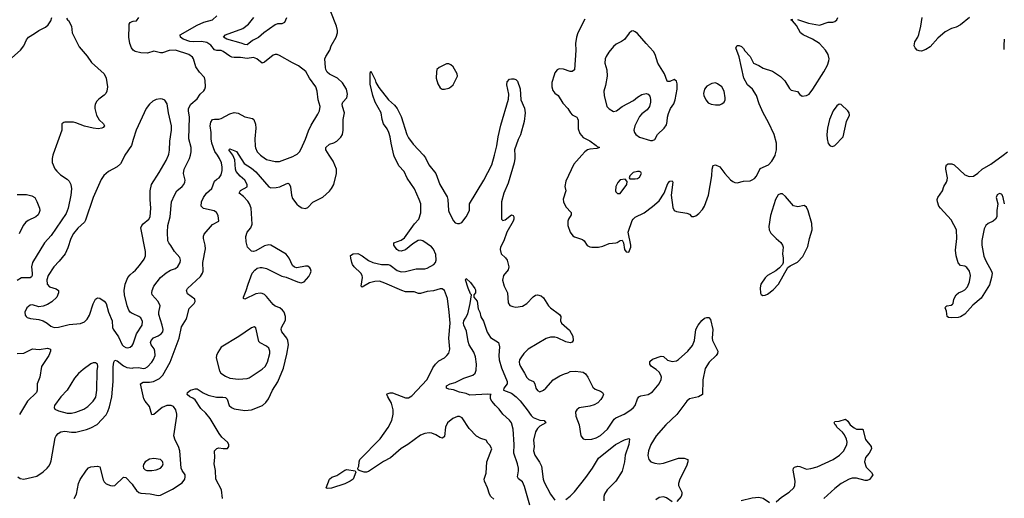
# Model space of a CAD drawing. Header units: inches. Extents: x 1550315 to 1685896, y 510706 to 640504.
# Tile 56 of 256: x 1588952 to 1598035, y 546833 to 551251. Entities that reach past the tile are written whole.
import ezdxf

# ---------------------------------------------------------------- set-up
doc = ezdxf.new("R2010")
doc.units = ezdxf.units.IN
doc.header["$MEASUREMENT"] = 0
for name, color, linetype in [('B5584', 7, 'Continuous'), ('B5585', 7, 'Continuous'), ('B5594', 7, 'Continuous'), ('B5595', 7, 'Continuous')]:
    doc.layers.add(name, color=color, linetype=linetype)

msp = doc.modelspace()

# ---------------------------------------------------------------- linework, layer by layer
at = {"layer": 'B5584', "color": 5}
for points, elevation in [([(1589257.6, 550000), (1589251.8, 549970), (1589251.9, 549931.9), (1589275.3, 549875.3), (1589293.3, 549853.3), (1589330, 549819.1), (1589390, 549779.3), (1589410, 549760.7), (1589423.7, 549730), (1589430.2, 549690.2), (1589425.2, 549630), (1589400.6, 549510), (1589379.4, 549460.6), (1589241.1, 549258.9), (1589182.3, 549190), (1589069.4, 549010.5), (1589060.6, 548970), (1589068.6, 548910), (1589068.1, 548890), (1589062, 548878), (1589050, 548868), (1588970, 548866.4), (1588930, 548844.4)], 660), ([(1589923.1, 550000), (1589921.9, 549998.1), (1589881, 549919), (1589850, 549891.1), (1589770, 549849.7), (1589728.8, 549811.2), (1589703.7, 549776.3), (1589631.3, 549608.7), (1589560.6, 549399.4), (1589550, 549381.6), (1589490, 549326.3), (1589450, 549275.8), (1589424.1, 549230), (1589395.9, 549144.1), (1589370.3, 549090), (1589317.1, 549022.9), (1589266.2, 548970), (1589213.6, 548890), (1589203.5, 548850), (1589205.8, 548810), (1589226.2, 548786.2), (1589287.8, 548767.8), (1589310.2, 548750.2), (1589311.7, 548730), (1589294.6, 548690), (1589250, 548646), (1589210, 548621.7), (1589170, 548606.6), (1589130, 548600.7), (1589070, 548619.3), (1589050, 548616), (1589018.8, 548590), (1589000.7, 548550), (1589003.5, 548523.5), (1589011.3, 548510), (1589022.5, 548502.5), (1589053.2, 548493.2), (1589130, 548484.4), (1589170, 548472), (1589206, 548450), (1589240.2, 548420.2), (1589269.3, 548409.3), (1589310, 548411.1), (1589410, 548438.5), (1589512.3, 548447.7), (1589550, 548460.9), (1589574.8, 548485.2), (1589596.1, 548523.9), (1589630, 548626.8), (1589650, 548671), (1589670, 548684), (1589690, 548680.7), (1589732.3, 548652.3), (1589750.3, 548630.4), (1589771.3, 548550), (1589804.5, 548470), (1589808.4, 548410), (1589813.7, 548393.7), (1589864.4, 548324.4), (1589898.4, 548250), (1589910, 548236.5), (1589930, 548225.2), (1589950, 548222.7), (1589970, 548228.3), (1589990, 548244.4), (1589999.9, 548260.1)], 680), ([(1588930, 549636.3), (1589016.1, 549636.1), (1589064.7, 549624.7), (1589090.4, 549610.4), (1589110, 549571.3), (1589134.8, 549510), (1589137.3, 549490), (1589133.4, 549470), (1589123, 549450), (1589102, 549430), (1589030, 549398.7), (1589010, 549383.1), (1588982.8, 549350), (1588946.4, 549273.6)], 640), ([(1590000, 548534.7), (1589990, 548539.2), (1589972.3, 548552.3), (1589959.7, 548570), (1589943.5, 548610), (1589919.6, 548710), (1589916.9, 548750), (1589924, 548810), (1589950, 548870.3), (1589970, 548895.3), (1590000, 548921.3)], 680), ([(1588930, 548169.2), (1588990, 548173.6), (1589070, 548212.6), (1589132.4, 548207.6), (1589210, 548219.5), (1589237.3, 548210), (1589237.6, 548190), (1589219.5, 548150), (1589154.4, 548050), (1589138.7, 547950), (1589112.2, 547890), (1589114.6, 547830), (1589107.2, 547810), (1589024.7, 547730), (1588950, 547606.9)], 660), ([(1588934.8, 547030), (1588955.2, 547015.2), (1588990, 547008.4), (1589110, 547037.1), (1589170, 547078), (1589206.6, 547110), (1589222, 547130), (1589234, 547150), (1589242.4, 547177.6), (1589278.3, 547390), (1589288.2, 547410), (1589307.8, 547432.2), (1589333.1, 547446.9), (1589370, 547453.8), (1589430, 547444.5), (1589470, 547444.7), (1589570, 547468), (1589610, 547482.8), (1589666.4, 547513.6), (1589750, 547603.1), (1589766.2, 547633.8), (1589781.7, 547678.3), (1589802.6, 547770), (1589813.6, 547910), (1589814, 548046), (1589819.7, 548090), (1589830, 548107.7), (1589850, 548103.1), (1589910, 548055.8), (1589941.1, 548041.1), (1589990, 548034.8), (1590000, 548035.9)], 660), ([(1589455.1, 546830), (1589477.6, 546870), (1589493.6, 546970), (1589510, 547006.8), (1589570, 547093.4), (1589587.3, 547112.7), (1589610, 547122.4), (1589670, 547128), (1589690, 547122.8), (1589721.8, 547001.8), (1589730, 546984.9), (1589750, 546966), (1589790, 546950.4), (1589810, 546946.8), (1589830, 546950.7), (1589910, 547028), (1589930, 547026), (1589990, 546964.6), (1590000, 546949.3)], 640)]:
    msp.add_lwpolyline(points, dxfattribs=dict(at, elevation=elevation))
at = {"layer": 'B5584', "color": 5, "elevation": 680}
msp.add_lwpolyline([(1589650, 548084.5), (1589630, 548083.7), (1589610, 548072.7), (1589536.9, 548023.1), (1589494.2, 547985.8), (1589459, 547941), (1589390.1, 547829.9), (1589330.3, 547770), (1589273, 547690), (1589270.7, 547670), (1589276.8, 547656.8), (1589310, 547639.3), (1589390, 547619.3), (1589430, 547619.8), (1589470, 547627.1), (1589543, 547657), (1589579.9, 547680.1), (1589631, 547730), (1589653.5, 547766.5), (1589663.1, 547830), (1589666.6, 548010), (1589672.7, 548050), (1589669.6, 548069.6)], close=True, dxfattribs=at)
at = {"layer": 'B5585', "color": 5}
for points, elevation in [([(1588796.2, 550823.8), (1588958.3, 550970), (1588989.7, 551010), (1589014.7, 551065.3), (1589033.2, 551090), (1589090, 551122), (1589130, 551150.6), (1589190, 551180.7), (1589215.9, 551204.1), (1589238.9, 551241.1), (1589250, 551271.3)], 660), ([(1589383.6, 551263.6), (1589392, 551250), (1589403.5, 551243.5), (1589430.6, 551190), (1589435.5, 551130), (1589500.5, 551000.5), (1589575.1, 550915.1), (1589615.8, 550855.8), (1589730.3, 550750.3), (1589750, 550711.3), (1589763, 550630), (1589757.3, 550590), (1589747.3, 550570), (1589730, 550552.7), (1589682, 550518), (1589662.6, 550497.4), (1589648.7, 550471.3), (1589646, 550450), (1589646, 550430), (1589660.5, 550370), (1589686.6, 550326.6), (1589724.7, 550290), (1589734, 550270), (1589723.6, 550256.4), (1589711.1, 550248.9), (1589676.3, 550243.7), (1589630, 550249.6), (1589550, 550266.6), (1589470, 550299.6), (1589450, 550303.6), (1589370, 550304), (1589358, 550302), (1589342, 550290), (1589341.6, 550230), (1589259.5, 550010), (1589257.6, 550000)], 660), ([(1590000, 550969.6), (1589999.3, 550970), (1589982.9, 550990), (1589969.6, 551030), (1589959.6, 551090), (1589961.3, 551190), (1589963, 551210), (1589970, 551224), (1589990, 551234.4), (1590000, 551236)], 660), ([(1590000, 550145.3), (1589983.2, 550090), (1589923.1, 550000)], 680)]:
    msp.add_lwpolyline(points, dxfattribs=dict(at, elevation=elevation))
at = {"layer": 'B5594', "color": 5}
for points, elevation in [([(1590000, 548921.3), (1590020.7, 548939.3), (1590058.6, 548981.4), (1590099.6, 549040.4), (1590112.8, 549070), (1590113.8, 549110), (1590070.9, 549330), (1590077.7, 549350), (1590090, 549366.7), (1590142.9, 549410), (1590156, 549430), (1590161, 549510), (1590155.1, 549590), (1590156.9, 549670), (1590167.6, 549730), (1590239.4, 549840.6), (1590302.2, 549950), (1590323.7, 550000)], 680), ([(1590000, 548035.9), (1590050, 548041.5), (1590090, 548030.1), (1590110, 548035), (1590130, 548047.4), (1590171.4, 548088.6), (1590187.3, 548112.7), (1590200.5, 548150), (1590200.2, 548190), (1590191.4, 548211.4), (1590165.8, 548250), (1590160.3, 548270), (1590163.8, 548290), (1590186.8, 548313.2), (1590230, 548331.6), (1590258, 548350), (1590271.9, 548370), (1590274.8, 548390), (1590267.8, 548430), (1590235.9, 548530), (1590235.5, 548550), (1590247.2, 548610), (1590229.7, 548650), (1590175.1, 548710), (1590171.5, 548730), (1590174.7, 548750), (1590190, 548790.7), (1590251.8, 548870), (1590304.9, 548915.1), (1590342.8, 548937.2), (1590390, 548955.3), (1590410, 548972.7), (1590431, 549010), (1590435.6, 549030), (1590430, 549055.1), (1590380.7, 549110), (1590346.7, 549166.7), (1590326.6, 549190), (1590318, 549210), (1590314.3, 549290), (1590319.1, 549350), (1590340.4, 549430), (1590354, 549570), (1590379.8, 549630), (1590402.7, 549670), (1590449.9, 549710.1), (1590467.1, 549730), (1590476.4, 549750), (1590477.7, 549770), (1590464.7, 549830), (1590469.7, 549870), (1590519.7, 549970), (1590527.6, 550000)], 660), ([(1590000, 546949.3), (1590030, 546903.6), (1590050, 546886.8), (1590070, 546880.2), (1590155.1, 546875.1), (1590230, 546858), (1590250, 546862), (1590362.9, 546917.1), (1590450, 546975.8), (1590474.8, 547010), (1590479.7, 547030), (1590478, 547050), (1590449.8, 547089.8), (1590441.1, 547110), (1590428.9, 547270), (1590416.8, 547310), (1590386.2, 547370), (1590372.8, 547410), (1590400.5, 547590), (1590401.1, 547610), (1590391.1, 547650), (1590370, 547678.7), (1590350, 547689.7), (1590310, 547688.5), (1590266.7, 547670), (1590190, 547607), (1590170, 547604), (1590150, 547679.3), (1590108.7, 547728.7), (1590098.3, 547750), (1590066.9, 547890), (1590090, 547904.4), (1590150, 547905), (1590187.7, 547912.3), (1590241.6, 547938.3), (1590271.1, 547968.9), (1590341.6, 548090), (1590422.8, 548310), (1590444.4, 548415.6), (1590491.8, 548490), (1590515.4, 548584.6), (1590561.6, 548630), (1590571.2, 548650), (1590567, 548670), (1590500.1, 548720.1), (1590489.7, 548750), (1590499.6, 548770), (1590618.9, 548881.1), (1590639.7, 548910), (1590643.5, 548930), (1590642.7, 549010), (1590665.3, 549134.7), (1590663.5, 549170), (1590647.5, 549232.5), (1590646.3, 549253.7), (1590654.5, 549270), (1590730, 549359.3), (1590789, 549391), (1590783.2, 549443.2), (1590769, 549470), (1590745.1, 549485.1), (1590648.2, 549508.2), (1590626.3, 549530), (1590629.6, 549570), (1590648.3, 549610), (1590676.9, 549650), (1590726, 549694), (1590750, 549758.8), (1590770, 549778.8), (1590792.7, 549790), (1590810, 549818.8), (1590820.3, 549859.7), (1590820.8, 549890), (1590814.4, 549930), (1590795, 549970), (1590775.5, 550000)], 640), ([(1590823.5, 546830), (1590812.6, 546910), (1590761.6, 547010), (1590759.6, 547090), (1590747.3, 547150), (1590751.8, 547210), (1590749.5, 547270), (1590770, 547293.4), (1590790, 547297.3), (1590828.7, 547291.3), (1590868.4, 547291.6), (1590882, 547310), (1590882, 547330), (1590868.7, 547350), (1590818.2, 547398.2), (1590792.2, 547432.2), (1590709.9, 547570), (1590670, 547617.1), (1590622.5, 547662.5), (1590570, 547742.8), (1590550, 547757.8), (1590520.9, 547770), (1590496.2, 547790), (1590499.5, 547810), (1590528.9, 547831.1), (1590570, 547844.4), (1590590, 547844), (1590645.7, 547805.7), (1590690, 547785.3), (1590767.5, 547767.5), (1590827.5, 547767.5), (1590850, 547762.8), (1590867.1, 547747.1), (1590883.2, 547690), (1590904.9, 547670), (1590930, 547658.4), (1591030, 547644), (1591090, 547648.9), (1591191, 547689), (1591224, 547716), (1591247.3, 547750), (1591285.1, 547830), (1591332.1, 547907.9), (1591385.3, 548034.7), (1591416.4, 548163.6), (1591430.9, 548250), (1591426.6, 548290), (1591418, 548310), (1591369.7, 548370), (1591363.5, 548390), (1591368.4, 548410), (1591403.3, 548476.7), (1591403.5, 548510), (1591391.2, 548550), (1591376.8, 548570), (1591352.1, 548590), (1591310, 548607.2), (1591290, 548621.4), (1591230, 548696.8), (1591210, 548715.5), (1591190, 548724.4), (1591170, 548727.1), (1591130, 548719.3), (1591030, 548669.6), (1591018, 548678), (1591017.2, 548690), (1591042.4, 548750), (1591058.7, 548810), (1591096.9, 548910), (1591120.6, 548939.4), (1591144, 548956), (1591170, 548962.6), (1591190, 548962.3), (1591230, 548952.8), (1591370, 548883.8), (1591410, 548874), (1591514.8, 548830), (1591550, 548822.6), (1591577.2, 548830), (1591618.3, 548881.7), (1591634.5, 548910), (1591639.5, 548930), (1591636.2, 548950), (1591630, 548961.2), (1591610, 548975.1), (1591590, 548976), (1591510, 548960.9), (1591486.8, 548966.8), (1591470, 548982), (1591437, 549050), (1591410, 549085.2), (1591270, 549169.6), (1591250, 549173.6), (1591210, 549162.6), (1591130, 549116.3), (1591110, 549111.8), (1591090, 549113.2), (1591053.2, 549150), (1591040.1, 549200.1), (1591039.3, 549250), (1591049.8, 549290), (1591084, 549330), (1591095.7, 549364.3), (1591086.5, 549510), (1591073.4, 549550), (1591056.2, 549576.2), (1591017.9, 549617.9), (1590978.3, 549650), (1590990, 549672.9), (1591051.9, 549708.1), (1591052, 549728), (1591028.6, 549770), (1590985.6, 549805.6), (1590949.9, 549849.9), (1590943, 549870), (1590937.6, 549957.6), (1590919.8, 550000)], 620), ([(1590973.1, 550000), (1591021.9, 549921.9), (1591090, 549879.4), (1591130, 549846.8), (1591250, 549709.3), (1591270, 549700.2), (1591319.6, 549700.4), (1591351.7, 549708.3), (1591410, 549736), (1591430, 549741.6), (1591436.7, 549736.7), (1591449, 549709), (1591460.2, 549630), (1591470, 549600.5), (1591510, 549548), (1591530, 549528.2), (1591553.8, 549513.8), (1591590, 549508.4), (1591610, 549518), (1591654.9, 549565.1), (1591750, 549613.1), (1591810, 549667.4), (1591830, 549692.2), (1591850.8, 549730), (1591874, 549830), (1591875.8, 549870), (1591844.7, 549944.7), (1591808.5, 550000)], 620), ([(1591174.6, 550000), (1591184.9, 549990), (1591230, 549960.7), (1591310, 549941.3), (1591350, 549940.7), (1591472.9, 549987.1), (1591494.7, 550000)], 640), ([(1593324.9, 546824.9), (1593298, 546850), (1593285.7, 546870), (1593268, 546930), (1593239.7, 546990), (1593235.6, 547010), (1593254.3, 547065.7), (1593262.4, 547170), (1593306, 547290), (1593290, 547322), (1593270, 547342), (1593255.3, 547370), (1593204.9, 547384.9), (1593166.2, 547406.2), (1593097.1, 547477.1), (1593034.6, 547574.6), (1593010, 547588.5), (1592990, 547587.8), (1592947.9, 547570), (1592899, 547530), (1592881.6, 547490), (1592870, 547404), (1592853, 547387), (1592830, 547394.7), (1592790, 547419.7), (1592753.4, 547433.4), (1592730, 547435.8), (1592690, 547431.3), (1592650, 547415.4), (1592531.4, 547328.6), (1592470, 547291.5), (1592374.1, 547205.9), (1592308.5, 547171.5), (1592170, 547081.1), (1592150, 547072.9), (1592130, 547073.9), (1592082.7, 547090), (1592075.4, 547095.4), (1592072, 547110), (1592080.6, 547130), (1592082.2, 547170), (1592090.8, 547190), (1592277.6, 547382.4), (1592352.6, 547487.4), (1592384, 547550), (1592397.8, 547610), (1592397.8, 547650), (1592383.1, 547710), (1592348.3, 547770), (1592339.6, 547790), (1592343.3, 547796.7), (1592370, 547807.6), (1592390, 547805.4), (1592510, 547760.7), (1592538.6, 547761.4), (1592570, 547777.3), (1592710, 547928.9), (1592764.2, 548035.8), (1592788.6, 548071.4), (1592819.7, 548100.3), (1592869.6, 548130), (1592893.3, 548150), (1592910, 548174), (1592921, 548210), (1592912.1, 548312.1), (1592922, 548450), (1592915, 548550), (1592897.2, 548677.2), (1592869.8, 548750), (1592850, 548765.8), (1592830, 548765.5), (1592770, 548748), (1592710, 548740.9), (1592650, 548722.4), (1592630, 548723.5), (1592590, 548737.8), (1592510, 548739.5), (1592476.3, 548750), (1592320.2, 548820.2), (1592270, 548836.4), (1592226.8, 548833.2), (1592179.4, 548820.6), (1592110, 548782), (1592100.9, 548790), (1592114.7, 548870), (1592111.2, 548890), (1592098.7, 548910), (1592038.7, 548970), (1592023.6, 548990), (1592016.2, 549010), (1592005.6, 549050), (1592005.1, 549074.9), (1592028, 549090), (1592070, 549091.3), (1592110, 549070.2), (1592168.7, 549028.7), (1592209.4, 549009.4), (1592290, 548990.3), (1592351.6, 548991.6), (1592370, 548984.9), (1592435.4, 548935.4), (1592470, 548923.3), (1592510, 548927.1), (1592610, 548949.5), (1592688, 548950), (1592710, 548956.6), (1592771.6, 548990), (1592787.1, 549010), (1592793.7, 549030), (1592790, 549082.7), (1592770, 549132.2), (1592750, 549152.8), (1592670, 549210.7), (1592650, 549216.5), (1592627.5, 549212.5), (1592579.2, 549180.8), (1592510, 549125.7), (1592470, 549113), (1592450, 549116.2), (1592430, 549129.4), (1592402.7, 549170), (1592404, 549190), (1592470, 549215.3), (1592502.7, 549237.3), (1592594.1, 549365.9), (1592632.7, 549410), (1592652.4, 549467.6), (1592651.5, 549550), (1592638.6, 549590), (1592593.3, 549690), (1592527, 549787), (1592498.5, 549850), (1592450, 549900.6), (1592406.9, 549990), (1592404.6, 550000)], 580), ([(1592675.7, 550000), (1592696.7, 549976.7), (1592727, 549910), (1592790.6, 549830.6), (1592826.4, 549730), (1592894.5, 549614.5), (1592900.4, 549590), (1592908.3, 549490), (1592914.5, 549470), (1592955.1, 549395.1), (1592970, 549377), (1592990, 549369), (1593010, 549369.2), (1593030, 549380.2), (1593070, 549430.3), (1593101, 549490), (1593100.4, 549550), (1593235, 549770), (1593308.6, 549910), (1593331.9, 550000)], 580), ([(1593519.2, 550000), (1593520.7, 549970), (1593514.8, 549930), (1593457.7, 549742.3), (1593419.3, 549650), (1593398, 549570), (1593398, 549410), (1593410, 549398), (1593430, 549404.4), (1593490, 549450.6), (1593504, 549444), (1593510.3, 549430), (1593510.2, 549410), (1593503.6, 549390), (1593444.9, 549290), (1593418.7, 549210), (1593386.7, 549150), (1593383.7, 549130), (1593394.9, 549090), (1593432.8, 549052.8), (1593449.1, 549030), (1593464, 548970), (1593458, 548942), (1593415.8, 548890), (1593406.6, 548846.6), (1593422.3, 548790), (1593451.7, 548730), (1593457.1, 548637.1), (1593474, 548614), (1593502.3, 548602.3), (1593530, 548597.6), (1593590, 548605.7), (1593630, 548630.4), (1593690, 548693), (1593710, 548708.2), (1593730, 548712.4), (1593762.6, 548702.6), (1593782.7, 548682.8), (1593830.4, 548610), (1593850, 548590.4), (1593930.6, 548530), (1593943.8, 548510), (1593940.4, 548470), (1593950, 548450.8), (1594023.4, 548383.4), (1594055.5, 548330), (1594059.1, 548290), (1594050, 548274), (1594030, 548266.6), (1593990, 548275.6), (1593914.5, 548314.5), (1593890, 548321.6), (1593850, 548319.8), (1593810, 548307), (1593643.1, 548210), (1593603.1, 548170), (1593573.7, 548130), (1593563.1, 548110), (1593560.3, 548090), (1593562.6, 548070), (1593571.8, 548050), (1593609.4, 547989.4), (1593630, 547946.5), (1593650, 547930.2), (1593693, 547910), (1593703.7, 547890), (1593714.6, 547850), (1593728.5, 547828.5), (1593750, 547816.5), (1593782.9, 547830), (1593806.3, 547850), (1593873.8, 547926.2), (1593936.3, 547963.7), (1593977.7, 547982.3), (1594008, 547990), (1594030, 548002.8), (1594075.1, 548004.9), (1594130, 548000.7), (1594150, 547995.8), (1594170, 547982.8), (1594191.6, 547951.6), (1594238.2, 547858.2), (1594259.9, 547839.9), (1594310, 547823), (1594327.3, 547810), (1594336.3, 547790), (1594328, 547770), (1594313.7, 547746.3), (1594284.5, 547715.5), (1594250, 547695.8), (1594210, 547683), (1594112.3, 547667.7), (1594090.7, 547650), (1594079.3, 547630), (1594083.1, 547590), (1594113.1, 547510), (1594128.5, 547410), (1594150, 547383), (1594175.6, 547375.6), (1594230, 547379), (1594270, 547390.3), (1594310, 547411.4), (1594376, 547470), (1594435.7, 547564.3), (1594450, 547574.9), (1594527, 547610), (1594590, 547648.9), (1594614.7, 547670), (1594629.8, 547690.2), (1594649.7, 547750), (1594664.5, 547770), (1594681.8, 547778.2), (1594750, 547791.5), (1594790, 547816), (1594850, 547890.4), (1594868.7, 547930), (1594871.8, 547950), (1594866.6, 547970), (1594850, 547996), (1594822.1, 548022.1), (1594780.9, 548050), (1594763.7, 548070), (1594765.6, 548094.4), (1594790, 548118), (1594870, 548144.4), (1594890, 548143), (1594929.1, 548109.1), (1594970, 548097), (1595010, 548102.6), (1595030, 548115.3), (1595115.3, 548190), (1595157.3, 548242.7), (1595175.8, 548290), (1595187.9, 548390), (1595209.4, 548430.5), (1595245.8, 548474.2), (1595270, 548495.6), (1595290, 548503.2), (1595310, 548501.7), (1595324.7, 548484.7), (1595347.2, 548390), (1595339.6, 548310), (1595342.7, 548290), (1595392, 548190), (1595388.8, 548170), (1595376, 548150), (1595311.5, 548090), (1595275.8, 548030), (1595255.1, 547924.9), (1595250.5, 547790), (1595214, 547770), (1595130.2, 547749.8), (1595105.3, 547730), (1595014, 547606), (1594911.3, 547510), (1594824.2, 547410), (1594775.6, 547330), (1594751.8, 547270), (1594747.5, 547227.5), (1594755.5, 547190), (1594774.8, 547170), (1594810, 547157.6), (1594850, 547152.2), (1594890, 547155.8), (1595030, 547203.7), (1595082.8, 547202.8), (1595114, 547190), (1595116.4, 547170), (1595104.6, 547130), (1595042, 547010), (1595029.1, 546970), (1595030.3, 546950), (1595059.5, 546890), (1595060.3, 546870), (1595053.7, 546850), (1595015.2, 546804.7)], 580), ([(1594137.6, 550000), (1594063.9, 549916.1), (1593990, 549759), (1593981.1, 549710), (1593991.6, 549670), (1593966.9, 549593.1), (1593967.7, 549570), (1593990, 549523.1), (1594039.3, 549470), (1594040.4, 549450), (1594014.9, 549410), (1594009.1, 549390), (1594007.9, 549352.1), (1594028.9, 549290), (1594055.6, 549255.6), (1594070, 549246.7), (1594142.9, 549222.9), (1594158, 549210), (1594187.7, 549167.8), (1594210, 549154.4), (1594230, 549150.3), (1594290, 549151.8), (1594330, 549160.3), (1594390, 549183.7), (1594450, 549190.5), (1594464.8, 549195.2), (1594490, 549214), (1594510, 549216), (1594522.8, 549190), (1594531.3, 549130), (1594547.3, 549107.3), (1594570, 549106), (1594589.2, 549150), (1594589.3, 549170), (1594565.6, 549290), (1594602.4, 549397.6), (1594610, 549410.4), (1594630, 549426.7), (1594712.1, 549467.9), (1594790, 549525.3), (1594850, 549577.8), (1594896.8, 549650), (1594930, 549738), (1594950, 549759.3), (1594970, 549762.8), (1594976.4, 549750), (1594961.8, 549630), (1594976.9, 549516.9), (1594988.4, 549490), (1595010, 549480.3), (1595105.5, 549465.5), (1595130, 549456), (1595150, 549434.8), (1595170, 549433.4), (1595190, 549440.5), (1595217.5, 549462.5), (1595250, 549499.1), (1595270, 549531), (1595306.2, 549630), (1595337.2, 549810), (1595338.7, 549870), (1595350, 549906), (1595370, 549910.5), (1595410, 549893.7), (1595455.6, 549830), (1595510, 549772.7), (1595530, 549757.1), (1595550, 549748.2), (1595570, 549746), (1595630, 549760.5), (1595690, 549763.8), (1595710, 549772.7), (1595730, 549786), (1595750, 549807.7), (1595783.9, 549876.1), (1595859, 549910), (1595890, 549946), (1595921.3, 549998.7), (1595921.6, 550000)], 620), ([(1598035.1, 549550), (1598025.2, 549610), (1598014.9, 549634.9), (1598010, 549641.2), (1597990, 549646), (1597970, 549635.1), (1597959.1, 549610), (1597974.8, 549550), (1597966, 549490), (1597965.5, 549430), (1597954.9, 549410), (1597933.4, 549390), (1597887.3, 549370), (1597863.7, 549350), (1597850, 549319), (1597827.4, 549212.6), (1597828.7, 549170), (1597846.9, 549066.9), (1597864.8, 549024.8), (1597918, 548930), (1597923, 548910), (1597917.1, 548870), (1597897.3, 548802.7), (1597821.1, 548678.9), (1597745.1, 548614.9), (1597670, 548532.7), (1597630, 548509.2), (1597610, 548502.7), (1597550, 548497.2), (1597520.9, 548500.9), (1597509, 548510), (1597500.2, 548560.2), (1597489.2, 548590), (1597495.3, 548604.7), (1597506, 548610), (1597544, 548616), (1597556.5, 548623.5), (1597562, 548630), (1597569.2, 548670), (1597590, 548711), (1597612, 548728), (1597650, 548743.8), (1597670, 548758.4), (1597694.2, 548785.8), (1597714.8, 548830), (1597722.8, 548890), (1597714, 548930), (1597690, 548962), (1597670, 548974.3), (1597630, 548982.9), (1597610, 549005.2), (1597592, 549072), (1597584.4, 549124.4), (1597596.9, 549230), (1597592.8, 549310), (1597544.3, 549404.3), (1597446.3, 549510), (1597431.5, 549530), (1597418, 549570), (1597415.1, 549590), (1597420.9, 549610), (1597463.6, 549670), (1597477.4, 549710), (1597502, 549750), (1597508.3, 549770), (1597509.7, 549790), (1597494.7, 549870), (1597494.7, 549890), (1597501.6, 549910), (1597518.3, 549921.7), (1597550, 549921.1), (1597571.1, 549911.1), (1597670, 549817.8), (1597710, 549802.4), (1597750, 549806.9), (1597790, 549832.9), (1597830.4, 549869.6), (1597910, 549917.7), (1598024.1, 550000)], 580), ([(1593659.4, 546770), (1593610, 546942.4), (1593590, 546985.1), (1593553.7, 547013.7), (1593543.1, 547030), (1593555, 547085), (1593554.6, 547110), (1593544.9, 547150), (1593509, 547250), (1593512.3, 547330), (1593505.4, 547470), (1593489.1, 547530), (1593470, 547555.3), (1593409.9, 547609.9), (1593376.2, 547656.2), (1593340.7, 547690), (1593308.2, 547730), (1593295.1, 547750), (1593296.5, 547783.5), (1593302, 547790), (1593270, 547795.1), (1593106, 547786), (1593070, 547800.9), (1593010, 547813.2), (1592954.2, 547834.2), (1592910, 547840.9), (1592889.2, 547850), (1592889.4, 547870), (1592922, 547890), (1592970, 547903), (1593050, 547941.1), (1593130.7, 547969.3), (1593152.3, 547987.7), (1593163.7, 548016.3), (1593164.7, 548070), (1593157.9, 548137.9), (1593140.4, 548180.4), (1593099.3, 548250), (1593090, 548279), (1593075.1, 548375), (1593048.7, 548430), (1593045.6, 548450), (1593048.9, 548470), (1593065.8, 548494.2), (1593084.8, 548535.2), (1593108.5, 548630), (1593119.3, 548710), (1593110, 548719.3), (1593088.5, 548771.5), (1593064.2, 548850), (1593070, 548860.7), (1593110, 548826), (1593150.4, 548770), (1593156, 548756), (1593157, 548730), (1593140.7, 548710), (1593142, 548690), (1593173.5, 548653.5), (1593181.1, 548581.1), (1593195.3, 548550), (1593207.1, 548507.1), (1593230, 548466.8), (1593265.1, 548365.1), (1593295.8, 548315.8), (1593370.5, 548270), (1593378, 548230), (1593370.9, 548150), (1593375.5, 548110), (1593398.1, 548038.1), (1593448.1, 547910), (1593448, 547890), (1593419.5, 547850), (1593415.5, 547830), (1593490, 547802.2), (1593532.9, 547770), (1593570, 547732.2), (1593634.6, 547650), (1593670, 547596.1), (1593690, 547579), (1593750, 547555.5), (1593790.5, 547550.5), (1593804.7, 547530), (1593750, 547499.5), (1593730, 547478.4), (1593710, 547447.3), (1593691.1, 547370), (1593696.6, 547310), (1593692.3, 547270), (1593703, 547230), (1593747.1, 547167.1), (1593765, 547130), (1593781.3, 547010), (1593790, 546980.4), (1593848.4, 546870), (1593890, 546815.3)], 560), ([(1589999.9, 548260.1), (1590028.8, 548351.2), (1590080.7, 548430), (1590085.7, 548465.7), (1590070, 548497.7), (1590050, 548512), (1590000, 548534.7)], 680), ([(1595930, 546799.3), (1595978.2, 546841.8), (1596049.6, 546890), (1596092.8, 546930), (1596102, 546950), (1596106, 546990), (1596086.6, 547093.4), (1596089.7, 547110.3), (1596100.5, 547119.5), (1596130, 547128.2), (1596150, 547126), (1596210, 547103.1), (1596250, 547107.2), (1596310, 547124), (1596455.8, 547190), (1596514.8, 547230), (1596551, 547269), (1596573.3, 547306.7), (1596581.4, 547330), (1596583.9, 547350), (1596579.3, 547379.3), (1596559.8, 547419.8), (1596542.3, 547442.3), (1596489.6, 547490), (1596483.3, 547503.3), (1596474, 547510), (1596464, 547530), (1596470, 547542), (1596510, 547546), (1596570, 547564.7), (1596590, 547544.7), (1596613.4, 547510), (1596650, 547482.4), (1596670, 547472.4), (1596730, 547471.3), (1596754.4, 547374.4), (1596806.8, 547310), (1596810, 547288.7), (1596787.3, 547250), (1596754.4, 547210), (1596745.7, 547170), (1596761.1, 547121.1), (1596810.4, 547070), (1596822, 547050), (1596810.7, 547030), (1596790, 547006.6), (1596770, 546996.2), (1596750, 546996.3), (1596670, 547018.9), (1596630, 547017.7), (1596604, 547010), (1596530, 546968.2), (1596470, 546924), (1596368.8, 546830)], 580), ([(1593990, 546821.5), (1594030, 546851), (1594070, 546893.7), (1594175.8, 547024.2), (1594236.5, 547110), (1594290, 547202), (1594449.6, 547330), (1594530, 547372.8), (1594570, 547384.7), (1594578, 547378), (1594570.4, 547330.4), (1594536.5, 547230), (1594530.2, 547170), (1594510, 547084), (1594452.7, 546990), (1594370.3, 546910), (1594345.8, 546870), (1594340.8, 546850), (1594342, 546810)], 560), ([(1594970, 546801.6), (1594918.5, 546838.5), (1594890, 546846.2), (1594850, 546839.8), (1594820.4, 546819.6)], 580), ([(1595607.6, 546812.4), (1595710, 546836), (1595770, 546843.7), (1595810, 546834.4), (1595870, 546795.5)], 580)]:
    msp.add_lwpolyline(points, dxfattribs=dict(at, elevation=elevation))
for points, elevation in [([(1594538, 549778), (1594490, 549772.7), (1594470, 549749), (1594450.8, 549710), (1594446.8, 549670), (1594450, 549662), (1594467.1, 549647.1), (1594490, 549646.8), (1594554, 549730), (1594556.4, 549756.4)], 640), ([(1594650, 549849.2), (1594610, 549839), (1594582, 549810), (1594574, 549790), (1594582, 549782), (1594630, 549780.7), (1594650, 549784.9), (1594670, 549796), (1594689, 549830), (1594683.1, 549843.1), (1594670, 549849)], 640), ([(1595970, 549644.5), (1595950, 549634), (1595923.1, 549590), (1595877.3, 549442.7), (1595861.7, 549341.7), (1595865.3, 549310), (1595881.4, 549281.4), (1595930, 549230.8), (1595974.7, 549194.7), (1595988.5, 549170), (1595993.4, 549150), (1595988.7, 549090), (1595995.8, 549050), (1595996.3, 549010), (1595987.7, 548990), (1595961.3, 548958.7), (1595926.7, 548933.3), (1595850, 548889.6), (1595830, 548869.4), (1595790.4, 548810), (1595783.4, 548776.6), (1595786.5, 548726.5), (1595793.4, 548713.4), (1595805.9, 548705.9), (1595830, 548707.9), (1595850, 548718.3), (1595901.7, 548758.3), (1595953, 548810), (1596038, 548962), (1596061, 548979), (1596127.3, 549012.7), (1596174.9, 549065.1), (1596223.7, 549156.3), (1596238.5, 549230), (1596261.6, 549310), (1596260.4, 549370), (1596226.1, 549486.1), (1596210, 549521.2), (1596190, 549535.1), (1596130, 549523.7), (1596090, 549533.2), (1596017.6, 549617.6), (1595990, 549642.7)], 620), ([(1591115.5, 548415.5), (1591090, 548405.2), (1590974.3, 548325.7), (1590811.7, 548228.3), (1590780.6, 548179.4), (1590768.4, 548150), (1590766, 548130), (1590794.9, 548010), (1590807.7, 547987.8), (1590850, 547958.7), (1590890, 547942.4), (1590970, 547933.6), (1591050, 547938.9), (1591070, 547945.3), (1591190, 548024.7), (1591217.4, 548050), (1591238.6, 548090), (1591260.2, 548170), (1591261, 548190), (1591250, 548219.7), (1591230, 548237.6), (1591170, 548267.6), (1591159.7, 548279.7), (1591130, 548406)], 640), ([(1590190, 547200.7), (1590150, 547195.1), (1590110.7, 547170), (1590095.3, 547144.7), (1590092.2, 547130), (1590095.8, 547110), (1590110, 547095.8), (1590126, 547090), (1590170, 547088.2), (1590210, 547095.6), (1590250, 547112.4), (1590270, 547131), (1590275.8, 547150), (1590270, 547173.6), (1590250, 547189.6)], 660), ([(1591790, 546922.7), (1591779, 546930), (1591809.2, 547010), (1591831.7, 547028.3), (1591876.2, 547043.8), (1591950, 547092), (1591970, 547099.3), (1592047.2, 547087.2), (1592052.7, 547072.8), (1592029.1, 547010), (1591999.6, 546990), (1591950, 546966.8), (1591830, 546926.4)], 580)]:
    msp.add_lwpolyline(points, close=True, dxfattribs=dict(at, elevation=elevation))
at = {"layer": 'B5595', "color": 5}
for points, elevation in [([(1591808.5, 550000), (1591775.6, 550050), (1591776, 550070), (1591810, 550101.3), (1591850, 550114.7), (1591878, 550130), (1591913.8, 550166.2), (1591929.7, 550190), (1591936.9, 550230), (1591935.1, 550330), (1591948, 550390), (1591928.9, 550448.9), (1591926.6, 550470), (1591934.2, 550490), (1591969.8, 550530), (1591977, 550563), (1591967, 550610), (1591930, 550668.7), (1591883.1, 550710), (1591810, 550749), (1591790, 550765.6), (1591777, 550790), (1591773.2, 550810), (1591767.6, 550890), (1591775.4, 550910), (1591813.3, 550970), (1591824.1, 551010), (1591870.9, 551089.1), (1591883.9, 551130), (1591883.9, 551150), (1591875, 551190), (1591822.1, 551322.1)], 620), ([(1590000, 551236), (1590030, 551240.7), (1590052.3, 551270)], 660), ([(1591494.7, 550000), (1591510.6, 550009.4), (1591532.6, 550030), (1591550, 550058), (1591590, 550148.2), (1591616.4, 550223.6), (1591641.3, 550278.7), (1591702.2, 550377.8), (1591716.9, 550410), (1591725.1, 550450), (1591706.2, 550510), (1591696.1, 550590), (1591683.9, 550630), (1591625.6, 550710), (1591591.6, 550771.6), (1591525.6, 550825.6), (1591470, 550851.3), (1591350, 550919.1), (1591328.5, 550928.5), (1591310, 550928.6), (1591290, 550922.2), (1591210, 550858.7), (1591190, 550849.6), (1591140.5, 550890), (1591110, 550901.1), (1591050, 550891.9), (1590990, 550903.2), (1590930, 550900.8), (1590910, 550905.1), (1590890, 550914.7), (1590830, 550958.5), (1590810, 550966), (1590770, 550966.2), (1590750, 550972.9), (1590716.3, 551016.3), (1590679.3, 551039.3), (1590630, 551049.4), (1590553.6, 551046.4), (1590521.6, 551050), (1590460.8, 551070), (1590436.8, 551090), (1590431.2, 551110), (1590590, 551200.2), (1590650, 551226.7), (1590730.6, 551249.4), (1590772.2, 551287.8)], 640), ([(1591412.3, 551267.7), (1591395.6, 551224.4), (1591370, 551213.3), (1591330, 551212.4), (1591310, 551204.4), (1591204, 551130), (1591153.9, 551086.1), (1591101.1, 551058.9), (1591050, 551019.1), (1591030, 551020.4), (1590994.9, 551034.9), (1590863.6, 551070), (1590832.8, 551090), (1590851.6, 551110), (1591010.3, 551169.7), (1591062.8, 551210), (1591113.4, 551270)], 620), ([(1594164.8, 551255.2), (1594100.2, 551130), (1594087.4, 551090), (1594079.6, 551030), (1594081.6, 550970), (1594071, 550789), (1594050, 550771.3), (1594030, 550771.1), (1593970, 550794.7), (1593930, 550797.2), (1593910, 550788), (1593890, 550759.6), (1593881.4, 550738.6), (1593862.3, 550670), (1593861.4, 550630), (1593870, 550598.4), (1593890, 550573.4), (1593918, 550550), (1593961.3, 550481.3), (1594009, 550430), (1594034.6, 550390), (1594050, 550373.4), (1594090.6, 550350), (1594099, 550339), (1594103.9, 550323.9), (1594104.8, 550244.8), (1594119.1, 550199.1), (1594150, 550163.1), (1594211.8, 550131.8), (1594270.6, 550090), (1594279.3, 550079.3), (1594302, 550070), (1594277, 550063), (1594210, 550055.8), (1594190, 550049.8), (1594164, 550030), (1594137.6, 550000)], 620), ([(1595921.6, 550000), (1595933.3, 550050), (1595932.6, 550110), (1595913.3, 550190), (1595861, 550301), (1595809.4, 550390), (1595774.2, 550474.2), (1595749.2, 550550), (1595712.3, 550610), (1595667.3, 550650), (1595633.3, 550710), (1595587.8, 550907.8), (1595558, 550990), (1595570, 551011.3), (1595590, 551012), (1595610, 551004.7), (1595630, 550984.7), (1595642, 550962), (1595690.7, 550910), (1595720.7, 550850), (1595770, 550828.2), (1595810, 550804.4), (1595895.2, 550775.2), (1595970, 550726.8), (1596010, 550687.3), (1596054.6, 550614.6), (1596070, 550598.9), (1596127.4, 550587.4), (1596150, 550559.1), (1596170, 550546.4), (1596210, 550550.3), (1596235.7, 550564.3), (1596270, 550608.5), (1596370, 550768.9), (1596403.1, 550830), (1596417.3, 550870), (1596418.3, 550890), (1596411.1, 550930), (1596386.9, 550970), (1596329.7, 551030), (1596266.3, 551070), (1596180.7, 551110), (1596154.3, 551130), (1596118, 551198), (1596080.9, 551240.9), (1596065.2, 551250), (1596082.9, 551257.1)], 620), ([(1596128, 551252), (1596230, 551217.3), (1596330, 551201.5), (1596410, 551227), (1596452.2, 551227.8), (1596470, 551234.4), (1596489.7, 551250.3), (1596500.5, 551270)], 620), ([(1597713, 551270), (1597630, 551202), (1597590, 551181.7), (1597548.2, 551170), (1597490, 551137.4), (1597420.7, 551079.3), (1597350, 551001.2), (1597310, 550975.1), (1597270, 550961.3), (1597250, 550962.9), (1597229.6, 550970), (1597212, 550990), (1597203.6, 551010), (1597210, 551046), (1597236.2, 551090), (1597245.1, 551114.9), (1597264.4, 551190), (1597278.4, 551270)], 580), ([(1598034.9, 550974.9), (1598032.1, 551012.1), (1598036.1, 551070)], 580), ([(1590527.6, 550000), (1590535.4, 550030), (1590534.3, 550070), (1590512.3, 550152.2), (1590519.7, 550350), (1590508.9, 550408.9), (1590509.8, 550430.2), (1590530, 550470.4), (1590590, 550520.4), (1590617.7, 550562.3), (1590650, 550594), (1590660.7, 550610), (1590665.1, 550630), (1590663.7, 550690), (1590657.2, 550717.2), (1590610, 550767), (1590576.4, 550816.4), (1590554.3, 550890), (1590544.9, 550904.9), (1590512, 550930), (1590389, 550971), (1590330, 550966.3), (1590270, 550946.3), (1590250, 550945.4), (1590190, 550961.6), (1590130, 550943), (1590070, 550946), (1590018.3, 550958.3), (1590000, 550969.6)], 660), ([(1592404.6, 550000), (1592379.5, 550110), (1592370.9, 550170), (1592358.6, 550210), (1592343.3, 550243.3), (1592308.5, 550290), (1592296.3, 550330), (1592287.7, 550390), (1592231.4, 550490), (1592210, 550551.8), (1592185.7, 550654.3), (1592184.2, 550755.8), (1592190, 550776), (1592230, 550696), (1592237.1, 550670), (1592263.7, 550623.7), (1592355.6, 550510), (1592410, 550461.6), (1592434.4, 550430), (1592470, 550357.4), (1592523.9, 550190), (1592539.6, 550159.6), (1592583.1, 550103.1), (1592675.7, 550000)], 580), ([(1593331.9, 550000), (1593354.1, 550085.9), (1593364.9, 550170), (1593390, 550278), (1593462.1, 550517.9), (1593464.8, 550564.8), (1593446.3, 550650), (1593450, 550678), (1593470, 550701), (1593490, 550704.7), (1593510, 550704.7), (1593530, 550698), (1593543.5, 550683.5), (1593570, 550612), (1593574.5, 550510), (1593610, 550434.4), (1593613.8, 550390), (1593604.5, 550310), (1593573.1, 550186.9), (1593550, 550143.7), (1593516.8, 550050), (1593519.2, 550000)], 580), ([(1590323.7, 550000), (1590328, 550010), (1590334.6, 550045.4), (1590336.1, 550130), (1590353.7, 550230), (1590352, 550270), (1590324.8, 550390), (1590312.7, 550472.7), (1590290, 550507.3), (1590270, 550517.6), (1590250, 550520.5), (1590210, 550515.6), (1590180.5, 550499.5), (1590150, 550471.6), (1590119.6, 550430), (1590025.7, 550230), (1590000, 550145.3)], 680), ([(1590775.5, 550000), (1590753.6, 550033.6), (1590723.2, 550110), (1590717.6, 550150), (1590718.6, 550210), (1590709.8, 550270), (1590713.9, 550306.1), (1590731.8, 550328.2), (1590750, 550333.8), (1590790, 550332.9), (1590810, 550338.9), (1590890, 550381), (1590930, 550394), (1590967.1, 550387.1), (1591030, 550353.1), (1591099.3, 550339.3), (1591112.7, 550330), (1591126.4, 550286.4), (1591130.2, 550250), (1591122.4, 550150), (1591124.4, 550084.4), (1591126.9, 550066.9), (1591143.7, 550030), (1591174.6, 550000)], 640), ([(1590919.8, 550000), (1590882.7, 550050), (1590890, 550057.3), (1590906.8, 550053.2), (1590952.7, 550032.7), (1590973.1, 550000)], 620), ([(1598024.1, 550000), (1598065.7, 550030)], 580)]:
    msp.add_lwpolyline(points, dxfattribs=dict(at, elevation=elevation))
for points, elevation in [([(1594610, 551147.3), (1594595.2, 551144.8), (1594573.7, 551126.3), (1594530, 551069.5), (1594502.8, 551050), (1594454.7, 551025.3), (1594430, 551004.5), (1594385.5, 550950), (1594360.7, 550910), (1594353.4, 550890), (1594350.7, 550850), (1594367.9, 550787.9), (1594370.4, 550730), (1594356.7, 550643.3), (1594340.3, 550590), (1594343.1, 550550), (1594368.2, 550450), (1594390, 550427.7), (1594430, 550403), (1594457.2, 550410), (1594509.8, 550450.2), (1594614.1, 550505.9), (1594650, 550535.3), (1594690, 550559.5), (1594730, 550570.4), (1594750, 550564), (1594764.4, 550544.4), (1594770, 550514), (1594770.4, 550490), (1594761.6, 550450), (1594740.7, 550419.3), (1594690, 550382.9), (1594670, 550357), (1594626, 550270), (1594616.4, 550230), (1594622.4, 550210), (1594635.5, 550190), (1594670, 550166.7), (1594770, 550134.8), (1594790, 550136), (1594810, 550144.7), (1594836, 550190), (1594898.4, 550250), (1594919.5, 550280.5), (1594926, 550310), (1594927.6, 550352.4), (1594935.9, 550384.1), (1594955.1, 550430), (1594984.9, 550475.1), (1594999.6, 550510), (1595018.4, 550610), (1595018, 550658), (1595010, 550682), (1594990, 550699), (1594950, 550679), (1594930, 550679), (1594924.8, 550684.8), (1594899.5, 550750), (1594838.7, 550850), (1594815.1, 550930), (1594798, 550958), (1594730, 551029.6), (1594650, 551124.5), (1594630, 551139.6)], 640), ([(1592910, 550844.5), (1592890, 550842.9), (1592822, 550810), (1592800.4, 550790), (1592795.8, 550770), (1592794.6, 550710), (1592810, 550658.8), (1592830, 550622.8), (1592850, 550610.6), (1592870, 550608.2), (1592910, 550618.4), (1592930, 550630.5), (1592949.5, 550650), (1592991.3, 550730), (1592988.2, 550750), (1592950, 550814.5), (1592930, 550835.1)], 620), ([(1595370, 550666.6), (1595337.5, 550662.5), (1595290, 550638), (1595268.4, 550610), (1595261.3, 550570), (1595262, 550550), (1595280.4, 550510), (1595304.1, 550484.1), (1595330, 550470.3), (1595370, 550463.7), (1595410, 550466.4), (1595430, 550473), (1595449.4, 550490), (1595458.7, 550510), (1595461.3, 550530), (1595449.7, 550590), (1595430, 550629.6), (1595390, 550659.5)], 640), ([(1596510, 550469.6), (1596490, 550456.9), (1596456.5, 550410), (1596423.6, 550330), (1596404, 550250), (1596398.7, 550190), (1596400.4, 550150), (1596408.8, 550108.8), (1596430, 550084.9), (1596450, 550081.6), (1596470, 550088.4), (1596549.2, 550170), (1596578.7, 550310), (1596605.6, 550370), (1596604.2, 550390), (1596592.8, 550410), (1596530, 550469.4)], 620)]:
    msp.add_lwpolyline(points, close=True, dxfattribs=dict(at, elevation=elevation))

doc.saveas('drawing.dxf')
